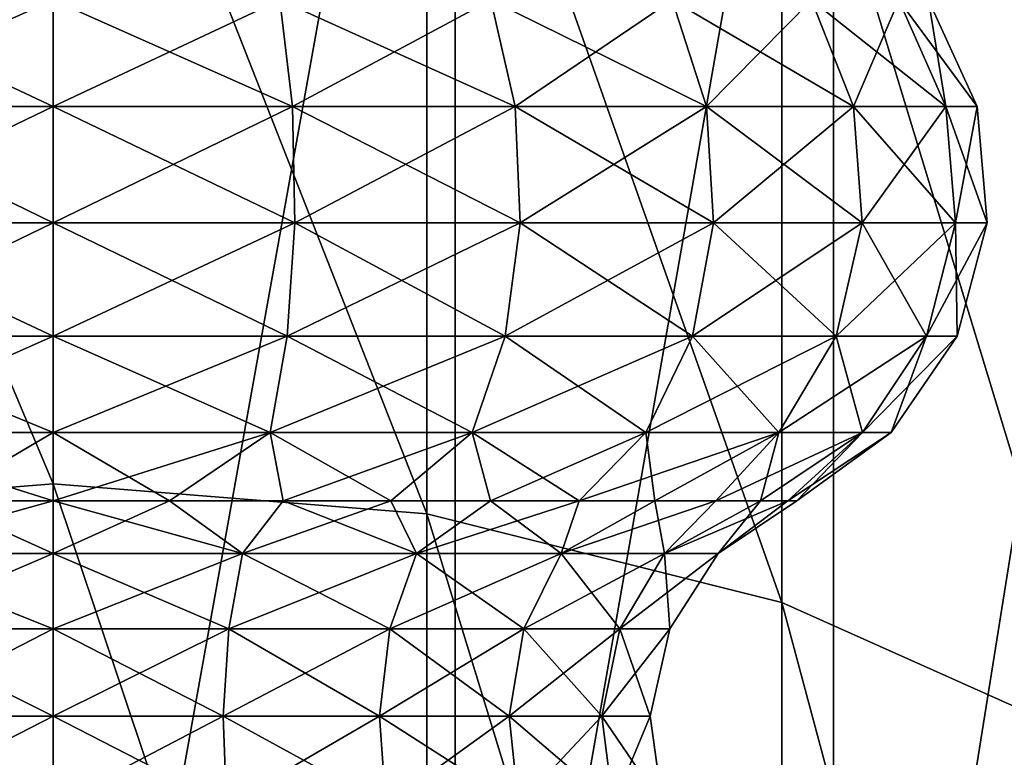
# Model space of a CAD drawing. Header units: millimetres. Extents: x -234 to 234, y -9 to 180.
# Tile 75 of 117: x -0.2 to 5.66, y 152.68 to 157.08. Entities that reach past the tile are written whole.
import ezdxf

# ---------------------------------------------------------------- set-up
doc = ezdxf.new("R2010")
doc.units = ezdxf.units.MM
doc.header["$LTSCALE"] = 106.095679
for name, color, linetype in [('32', 7, 'CONTINUOUS'), ('33', 7, 'CONTINUOUS'), ('34', 7, 'CONTINUOUS'), ('35', 7, 'CONTINUOUS'), ('47', 7, 'CONTINUOUS'), ('48', 7, 'CONTINUOUS'), ('49', 7, 'CONTINUOUS'), ('50', 7, 'CONTINUOUS')]:
    doc.layers.add(name, color=color, linetype=linetype)

msp = doc.modelspace()

# ---------------------------------------------------------------- linework, layer by layer
at = {"layer": '32', "color": 7, "linetype": 'CONTINUOUS', "true_color": 0xa2afbf}
for points in [[(0, 156.56, 5.5032), (-1.3494, 157.1938, 5.0362), (-1.4243, 156.56, 5.3157), (0, 156.56, 5.5032)], [(-1.3494, 157.1938, -5.0362), (0, 157.1938, -5.2138), (-1.4243, 156.56, -5.3157), (-1.3494, 157.1938, -5.0362)], [(-1.4243, 156.56, -5.3157), (0, 157.1938, -5.2138), (0, 156.56, -5.5032), (-1.4243, 156.56, -5.3157)], [(0, 157.1938, 5.2138), (-1.3494, 157.1938, 5.0362), (0, 156.56, 5.5032), (0, 157.1938, 5.2138)], [(0, 155.8658, 5.5624), (-1.4243, 156.56, 5.3157), (-1.4396, 155.8658, 5.3728), (0, 155.8658, 5.5624)], [(-1.4243, 156.56, -5.3157), (0, 156.56, -5.5032), (-1.4396, 155.8658, -5.3728), (-1.4243, 156.56, -5.3157)], [(-1.4396, 155.8658, -5.3728), (0, 156.56, -5.5032), (0, 155.8658, -5.5624), (-1.4396, 155.8658, -5.3728)], [(0, 156.56, 5.5032), (-1.4243, 156.56, 5.3157), (0, 155.8658, 5.5624), (0, 156.56, 5.5032)], [(0, 155.8658, 5.5624), (-1.4396, 155.8658, 5.3728), (0, 155.1922, 5.3845), (0, 155.8658, 5.5624)], [(0, 155.1922, 5.3845), (-1.4396, 155.8658, 5.3728), (-1.3936, 155.1922, 5.201), (0, 155.1922, 5.3845)], [(-1.4396, 155.8658, -5.3728), (0, 155.8658, -5.5624), (-1.3936, 155.1922, -5.201), (-1.4396, 155.8658, -5.3728)], [(-1.3936, 155.1922, -5.201), (0, 155.8658, -5.5624), (0, 155.1922, -5.3845), (-1.3936, 155.1922, -5.201)], [(0, 155.1922, 5.3845), (-1.3936, 155.1922, 5.201), (0, 154.6177, 4.9903), (0, 155.1922, 5.3845)], [(0, 154.6177, 4.9903), (-1.3936, 155.1922, 5.201), (-1.2916, 154.6177, 4.8202), (0, 154.6177, 4.9903)], [(-1.3936, 155.1922, -5.201), (0, 155.1922, -5.3845), (-1.2916, 154.6177, -4.8202), (-1.3936, 155.1922, -5.201)], [(-1.2916, 154.6177, -4.8202), (0, 155.1922, -5.3845), (0, 154.6177, -4.9903), (-1.2916, 154.6177, -4.8202)], [(0, 154.6177, 4.9903), (-1.2916, 154.6177, 4.8202), (0, 154.2112, 4.4295), (0, 154.6177, 4.9903)], [(0, 154.2112, 4.4295), (-1.2916, 154.6177, 4.8202), (-0.6929, 154.2112, 4.375), (0, 154.2112, 4.4295)], [(-1.2916, 154.6177, -4.8202), (0, 154.6177, -4.9903), (-0.6929, 154.2112, -4.375), (-1.2916, 154.6177, -4.8202)], [(-0.6929, 154.2112, -4.375), (0, 154.6177, -4.9903), (0, 154.2112, -4.4295), (-0.6929, 154.2112, -4.375)]]:
    msp.add_3dface(points, dxfattribs=at)
at = {"layer": '33', "color": 7, "linetype": 'CONTINUOUS', "true_color": 0xa2afbf}
for points in [[(0, 153.896, 4.0015), (-0.6929, 154.2112, 4.375), (-1.1273, 153.896, 3.8394), (0, 153.896, 4.0015)], [(-0.6929, 154.2112, -4.375), (0, 154.2112, -4.4295), (-1.1273, 153.896, -3.8394), (-0.6929, 154.2112, -4.375)], [(-1.1273, 153.896, -3.8394), (0, 154.2112, -4.4295), (0, 153.896, -4.0015), (-1.1273, 153.896, -3.8394)], [(0, 154.2112, 4.4295), (-0.6929, 154.2112, 4.375), (0, 153.896, 4.0015), (0, 154.2112, 4.4295)], [(0, 153.896, 4.0015), (-1.1273, 153.896, 3.8394), (0, 153.4488, 3.7092), (0, 153.896, 4.0015)], [(0, 153.4488, 3.7092), (-1.1273, 153.896, 3.8394), (-1.045, 153.4488, 3.5589), (0, 153.4488, 3.7092)], [(-1.1273, 153.896, -3.8394), (0, 153.896, -4.0015), (-1.045, 153.4488, -3.5589), (-1.1273, 153.896, -3.8394)], [(-1.045, 153.4488, -3.5589), (0, 153.896, -4.0015), (0, 153.4488, -3.7092), (-1.045, 153.4488, -3.5589)], [(0, 153.4488, 3.7092), (-1.045, 153.4488, 3.5589), (0, 152.9275, 3.5922), (0, 153.4488, 3.7092)], [(0, 152.9275, 3.5922), (-1.045, 153.4488, 3.5589), (-1.012, 152.9275, 3.4467), (0, 152.9275, 3.5922)], [(-1.045, 153.4488, -3.5589), (0, 153.4488, -3.7092), (-1.012, 152.9275, -3.4467), (-1.045, 153.4488, -3.5589)], [(-1.012, 152.9275, -3.4467), (0, 153.4488, -3.7092), (0, 152.9275, -3.5922), (-1.012, 152.9275, -3.4467)], [(0, 152.3983, 3.6653), (-1.012, 152.9275, 3.4467), (-1.0326, 152.3983, 3.5169), (0, 152.3983, 3.6653)], [(-1.012, 152.9275, -3.4467), (0, 152.9275, -3.5922), (-1.0326, 152.3983, -3.5169), (-1.012, 152.9275, -3.4467)], [(-1.0326, 152.3983, -3.5169), (0, 152.9275, -3.5922), (0, 152.3983, -3.6653), (-1.0326, 152.3983, -3.5169)], [(0, 152.9275, 3.5922), (-1.012, 152.9275, 3.4467), (0, 152.3983, 3.6653), (0, 152.9275, 3.5922)]]:
    msp.add_3dface(points, dxfattribs=at)
at = {"layer": '34', "color": 7, "linetype": 'CONTINUOUS', "true_color": 0xa2afbf}
for points in [[(0, 157.1938, 5.2138), (0, 156.56, 5.5032), (1.4243, 156.56, 5.3157), (0, 157.1938, 5.2138)], [(1.3494, 157.1938, 5.0362), (0, 157.1938, 5.2138), (1.4243, 156.56, 5.3157), (1.3494, 157.1938, 5.0362)], [(0, 156.56, -5.5032), (0, 157.1938, -5.2138), (1.3494, 157.1938, -5.0362), (0, 156.56, -5.5032)], [(0, 156.56, -5.5032), (1.3494, 157.1938, -5.0362), (1.4243, 156.56, -5.3157), (0, 156.56, -5.5032)], [(1.3494, 157.1938, -5.0362), (2.6069, 157.1938, -4.5153), (1.4243, 156.56, -5.3157), (1.3494, 157.1938, -5.0362)], [(2.6069, 157.1938, 4.5153), (1.3494, 157.1938, 5.0362), (2.7516, 156.56, 4.7659), (2.6069, 157.1938, 4.5153)], [(2.7516, 156.56, 4.7659), (1.3494, 157.1938, 5.0362), (1.4243, 156.56, 5.3157), (2.7516, 156.56, 4.7659)], [(1.4243, 156.56, -5.3157), (2.6069, 157.1938, -4.5153), (2.7516, 156.56, -4.7659), (1.4243, 156.56, -5.3157)], [(2.6069, 157.1938, -4.5153), (3.6867, 157.1938, -3.6867), (2.7516, 156.56, -4.7659), (2.6069, 157.1938, -4.5153)], [(3.6867, 157.1938, 3.6867), (2.6069, 157.1938, 4.5153), (3.8913, 156.56, 3.8913), (3.6867, 157.1938, 3.6867)], [(3.8913, 156.56, 3.8913), (2.6069, 157.1938, 4.5153), (2.7516, 156.56, 4.7659), (3.8913, 156.56, 3.8913)], [(2.7516, 156.56, -4.7659), (3.6867, 157.1938, -3.6867), (3.8913, 156.56, -3.8913), (2.7516, 156.56, -4.7659)], [(3.6867, 157.1938, -3.6867), (4.5153, 157.1938, -2.6069), (3.8913, 156.56, -3.8913), (3.6867, 157.1938, -3.6867)], [(4.5153, 157.1938, 2.6069), (3.6867, 157.1938, 3.6867), (4.7659, 156.56, 2.7516), (4.5153, 157.1938, 2.6069)], [(4.7659, 156.56, 2.7516), (3.6867, 157.1938, 3.6867), (3.8913, 156.56, 3.8913), (4.7659, 156.56, 2.7516)], [(3.8913, 156.56, -3.8913), (4.5153, 157.1938, -2.6069), (4.7659, 156.56, -2.7516), (3.8913, 156.56, -3.8913)], [(4.5153, 157.1938, -2.6069), (5.0362, 157.1938, -1.3494), (4.7659, 156.56, -2.7516), (4.5153, 157.1938, -2.6069)], [(5.0362, 157.1938, 1.3494), (4.5153, 157.1938, 2.6069), (5.3157, 156.56, 1.4243), (5.0362, 157.1938, 1.3494)], [(5.3157, 156.56, 1.4243), (4.5153, 157.1938, 2.6069), (4.7659, 156.56, 2.7516), (5.3157, 156.56, 1.4243)], [(4.7659, 156.56, -2.7516), (5.0362, 157.1938, -1.3494), (5.3157, 156.56, -1.4243), (4.7659, 156.56, -2.7516)], [(5.0362, 157.1938, -1.3494), (5.2138, 157.1938), (5.3157, 156.56, -1.4243), (5.0362, 157.1938, -1.3494)], [(5.2138, 157.1938), (5.0362, 157.1938, 1.3494), (5.5032, 156.56), (5.2138, 157.1938)], [(5.5032, 156.56), (5.0362, 157.1938, 1.3494), (5.3157, 156.56, 1.4243), (5.5032, 156.56)], [(5.3157, 156.56, -1.4243), (5.2138, 157.1938), (5.5032, 156.56), (5.3157, 156.56, -1.4243)], [(0, 156.56, 5.5032), (0, 155.8658, 5.5624), (1.4396, 155.8658, 5.3728), (0, 156.56, 5.5032)], [(1.4243, 156.56, 5.3157), (0, 156.56, 5.5032), (1.4396, 155.8658, 5.3728), (1.4243, 156.56, 5.3157)], [(0, 155.8658, -5.5624), (0, 156.56, -5.5032), (1.4243, 156.56, -5.3157), (0, 155.8658, -5.5624)], [(0, 155.8658, -5.5624), (1.4243, 156.56, -5.3157), (1.4396, 155.8658, -5.3728), (0, 155.8658, -5.5624)], [(1.4243, 156.56, -5.3157), (2.7516, 156.56, -4.7659), (1.4396, 155.8658, -5.3728), (1.4243, 156.56, -5.3157)], [(2.7516, 156.56, 4.7659), (1.4243, 156.56, 5.3157), (2.7812, 155.8658, 4.8171), (2.7516, 156.56, 4.7659)], [(2.7812, 155.8658, 4.8171), (1.4243, 156.56, 5.3157), (1.4396, 155.8658, 5.3728), (2.7812, 155.8658, 4.8171)], [(1.4396, 155.8658, -5.3728), (2.7516, 156.56, -4.7659), (2.7812, 155.8658, -4.8171), (1.4396, 155.8658, -5.3728)], [(2.7516, 156.56, -4.7659), (3.8913, 156.56, -3.8913), (2.7812, 155.8658, -4.8171), (2.7516, 156.56, -4.7659)], [(3.8913, 156.56, 3.8913), (2.7516, 156.56, 4.7659), (3.9332, 155.8658, 3.9332), (3.8913, 156.56, 3.8913)], [(3.9332, 155.8658, 3.9332), (2.7516, 156.56, 4.7659), (2.7812, 155.8658, 4.8171), (3.9332, 155.8658, 3.9332)], [(2.7812, 155.8658, -4.8171), (3.8913, 156.56, -3.8913), (3.9332, 155.8658, -3.9332), (2.7812, 155.8658, -4.8171)], [(3.8913, 156.56, -3.8913), (4.7659, 156.56, -2.7516), (3.9332, 155.8658, -3.9332), (3.8913, 156.56, -3.8913)], [(4.7659, 156.56, 2.7516), (3.8913, 156.56, 3.8913), (4.8171, 155.8658, 2.7812), (4.7659, 156.56, 2.7516)], [(4.8171, 155.8658, 2.7812), (3.8913, 156.56, 3.8913), (3.9332, 155.8658, 3.9332), (4.8171, 155.8658, 2.7812)], [(3.9332, 155.8658, -3.9332), (4.7659, 156.56, -2.7516), (4.8171, 155.8658, -2.7812), (3.9332, 155.8658, -3.9332)], [(4.7659, 156.56, -2.7516), (5.3157, 156.56, -1.4243), (4.8171, 155.8658, -2.7812), (4.7659, 156.56, -2.7516)], [(5.3157, 156.56, 1.4243), (4.7659, 156.56, 2.7516), (5.3728, 155.8658, 1.4396), (5.3157, 156.56, 1.4243)], [(5.3728, 155.8658, 1.4396), (4.7659, 156.56, 2.7516), (4.8171, 155.8658, 2.7812), (5.3728, 155.8658, 1.4396)], [(4.8171, 155.8658, -2.7812), (5.3157, 156.56, -1.4243), (5.3728, 155.8658, -1.4396), (4.8171, 155.8658, -2.7812)], [(5.3157, 156.56, -1.4243), (5.5032, 156.56), (5.3728, 155.8658, -1.4396), (5.3157, 156.56, -1.4243)], [(5.5032, 156.56), (5.3157, 156.56, 1.4243), (5.5624, 155.8658), (5.5032, 156.56)], [(5.5624, 155.8658), (5.3157, 156.56, 1.4243), (5.3728, 155.8658, 1.4396), (5.5624, 155.8658)], [(5.3728, 155.8658, -1.4396), (5.5032, 156.56), (5.5624, 155.8658), (5.3728, 155.8658, -1.4396)], [(0, 155.8658, 5.5624), (0, 155.1922, 5.3845), (1.3936, 155.1922, 5.201), (0, 155.8658, 5.5624)], [(1.4396, 155.8658, 5.3728), (0, 155.8658, 5.5624), (1.3936, 155.1922, 5.201), (1.4396, 155.8658, 5.3728)], [(0, 155.1922, -5.3845), (0, 155.8658, -5.5624), (1.4396, 155.8658, -5.3728), (0, 155.1922, -5.3845)], [(0, 155.1922, -5.3845), (1.4396, 155.8658, -5.3728), (1.3936, 155.1922, -5.201), (0, 155.1922, -5.3845)], [(1.4396, 155.8658, -5.3728), (2.7812, 155.8658, -4.8171), (1.3936, 155.1922, -5.201), (1.4396, 155.8658, -5.3728)], [(1.3936, 155.1922, -5.201), (2.7812, 155.8658, -4.8171), (2.6922, 155.1922, -4.6631), (1.3936, 155.1922, -5.201)], [(2.6922, 155.1922, 4.6631), (1.4396, 155.8658, 5.3728), (1.3936, 155.1922, 5.201), (2.6922, 155.1922, 4.6631)], [(2.7812, 155.8658, 4.8171), (1.4396, 155.8658, 5.3728), (2.6922, 155.1922, 4.6631), (2.7812, 155.8658, 4.8171)], [(2.7812, 155.8658, -4.8171), (3.9332, 155.8658, -3.9332), (2.6922, 155.1922, -4.6631), (2.7812, 155.8658, -4.8171)], [(2.6922, 155.1922, -4.6631), (3.9332, 155.8658, -3.9332), (3.8074, 155.1922, -3.8074), (2.6922, 155.1922, -4.6631)], [(3.8074, 155.1922, 3.8074), (2.7812, 155.8658, 4.8171), (2.6922, 155.1922, 4.6631), (3.8074, 155.1922, 3.8074)], [(3.9332, 155.8658, 3.9332), (2.7812, 155.8658, 4.8171), (3.8074, 155.1922, 3.8074), (3.9332, 155.8658, 3.9332)], [(3.9332, 155.8658, -3.9332), (4.8171, 155.8658, -2.7812), (3.8074, 155.1922, -3.8074), (3.9332, 155.8658, -3.9332)], [(3.8074, 155.1922, -3.8074), (4.8171, 155.8658, -2.7812), (4.6631, 155.1922, -2.6922), (3.8074, 155.1922, -3.8074)], [(4.6631, 155.1922, 2.6922), (3.9332, 155.8658, 3.9332), (3.8074, 155.1922, 3.8074), (4.6631, 155.1922, 2.6922)], [(4.8171, 155.8658, 2.7812), (3.9332, 155.8658, 3.9332), (4.6631, 155.1922, 2.6922), (4.8171, 155.8658, 2.7812)], [(4.8171, 155.8658, -2.7812), (5.3728, 155.8658, -1.4396), (4.6631, 155.1922, -2.6922), (4.8171, 155.8658, -2.7812)], [(4.6631, 155.1922, -2.6922), (5.3728, 155.8658, -1.4396), (5.201, 155.1922, -1.3936), (4.6631, 155.1922, -2.6922)], [(5.201, 155.1922, 1.3936), (4.8171, 155.8658, 2.7812), (4.6631, 155.1922, 2.6922), (5.201, 155.1922, 1.3936)], [(5.3728, 155.8658, 1.4396), (4.8171, 155.8658, 2.7812), (5.201, 155.1922, 1.3936), (5.3728, 155.8658, 1.4396)], [(5.3728, 155.8658, -1.4396), (5.5624, 155.8658), (5.201, 155.1922, -1.3936), (5.3728, 155.8658, -1.4396)], [(5.201, 155.1922, -1.3936), (5.5624, 155.8658), (5.3845, 155.1922), (5.201, 155.1922, -1.3936)], [(5.3845, 155.1922), (5.3728, 155.8658, 1.4396), (5.201, 155.1922, 1.3936), (5.3845, 155.1922)], [(5.5624, 155.8658), (5.3728, 155.8658, 1.4396), (5.3845, 155.1922), (5.5624, 155.8658)], [(0, 155.1922, 5.3845), (0, 154.6177, 4.9903), (1.2916, 154.6177, 4.8202), (0, 155.1922, 5.3845)], [(1.3936, 155.1922, 5.201), (0, 155.1922, 5.3845), (1.2916, 154.6177, 4.8202), (1.3936, 155.1922, 5.201)], [(0, 154.6177, -4.9903), (0, 155.1922, -5.3845), (1.3936, 155.1922, -5.201), (0, 154.6177, -4.9903)], [(0, 154.6177, -4.9903), (1.3936, 155.1922, -5.201), (1.2916, 154.6177, -4.8202), (0, 154.6177, -4.9903)], [(1.3936, 155.1922, -5.201), (2.6922, 155.1922, -4.6631), (1.2916, 154.6177, -4.8202), (1.3936, 155.1922, -5.201)], [(1.2916, 154.6177, -4.8202), (2.6922, 155.1922, -4.6631), (2.4951, 154.6177, -4.3217), (1.2916, 154.6177, -4.8202)], [(2.4951, 154.6177, 4.3217), (1.3936, 155.1922, 5.201), (1.2916, 154.6177, 4.8202), (2.4951, 154.6177, 4.3217)], [(2.6922, 155.1922, 4.6631), (1.3936, 155.1922, 5.201), (2.4951, 154.6177, 4.3217), (2.6922, 155.1922, 4.6631)], [(2.6922, 155.1922, -4.6631), (3.8074, 155.1922, -3.8074), (2.4951, 154.6177, -4.3217), (2.6922, 155.1922, -4.6631)], [(2.4951, 154.6177, -4.3217), (3.8074, 155.1922, -3.8074), (3.5287, 154.6177, -3.5287), (2.4951, 154.6177, -4.3217)], [(3.5287, 154.6177, 3.5287), (2.6922, 155.1922, 4.6631), (2.4951, 154.6177, 4.3217), (3.5287, 154.6177, 3.5287)], [(3.8074, 155.1922, 3.8074), (2.6922, 155.1922, 4.6631), (3.5287, 154.6177, 3.5287), (3.8074, 155.1922, 3.8074)], [(3.8074, 155.1922, -3.8074), (4.6631, 155.1922, -2.6922), (3.5287, 154.6177, -3.5287), (3.8074, 155.1922, -3.8074)], [(3.5287, 154.6177, -3.5287), (4.6631, 155.1922, -2.6922), (4.3217, 154.6177, -2.4951), (3.5287, 154.6177, -3.5287)], [(4.3217, 154.6177, 2.4951), (3.8074, 155.1922, 3.8074), (3.5287, 154.6177, 3.5287), (4.3217, 154.6177, 2.4951)], [(4.6631, 155.1922, 2.6922), (3.8074, 155.1922, 3.8074), (4.3217, 154.6177, 2.4951), (4.6631, 155.1922, 2.6922)], [(4.6631, 155.1922, -2.6922), (5.201, 155.1922, -1.3936), (4.3217, 154.6177, -2.4951), (4.6631, 155.1922, -2.6922)], [(4.3217, 154.6177, -2.4951), (5.201, 155.1922, -1.3936), (4.8202, 154.6177, -1.2916), (4.3217, 154.6177, -2.4951)], [(4.8202, 154.6177, 1.2916), (4.6631, 155.1922, 2.6922), (4.3217, 154.6177, 2.4951), (4.8202, 154.6177, 1.2916)], [(5.201, 155.1922, 1.3936), (4.6631, 155.1922, 2.6922), (4.8202, 154.6177, 1.2916), (5.201, 155.1922, 1.3936)], [(5.201, 155.1922, -1.3936), (5.3845, 155.1922), (4.8202, 154.6177, -1.2916), (5.201, 155.1922, -1.3936)], [(4.8202, 154.6177, -1.2916), (5.3845, 155.1922), (4.9903, 154.6177), (4.8202, 154.6177, -1.2916)], [(4.9903, 154.6177), (5.201, 155.1922, 1.3936), (4.8202, 154.6177, 1.2916), (4.9903, 154.6177)], [(5.3845, 155.1922), (5.201, 155.1922, 1.3936), (4.9903, 154.6177), (5.3845, 155.1922)], [(0, 154.6177, 4.9903), (0, 154.2112, 4.4295), (0.6929, 154.2112, 4.375), (0, 154.6177, 4.9903)], [(1.2916, 154.6177, 4.8202), (0, 154.6177, 4.9903), (0.6929, 154.2112, 4.375), (1.2916, 154.6177, 4.8202)], [(0, 154.2112, -4.4295), (0, 154.6177, -4.9903), (1.2916, 154.6177, -4.8202), (0, 154.2112, -4.4295)], [(0, 154.2112, -4.4295), (1.2916, 154.6177, -4.8202), (0.6929, 154.2112, -4.375), (0, 154.2112, -4.4295)], [(0.6929, 154.2112, -4.375), (1.2916, 154.6177, -4.8202), (1.3688, 154.2112, -4.2127), (0.6929, 154.2112, -4.375)], [(1.3688, 154.2112, 4.2127), (1.2916, 154.6177, 4.8202), (0.6929, 154.2112, 4.375), (1.3688, 154.2112, 4.2127)], [(1.2916, 154.6177, -4.8202), (2.4951, 154.6177, -4.3217), (1.3688, 154.2112, -4.2127), (1.2916, 154.6177, -4.8202)], [(2.4951, 154.6177, 4.3217), (1.2916, 154.6177, 4.8202), (2.011, 154.2112, 3.9467), (2.4951, 154.6177, 4.3217)], [(2.011, 154.2112, 3.9467), (1.2916, 154.6177, 4.8202), (1.3688, 154.2112, 4.2127), (2.011, 154.2112, 3.9467)], [(1.3688, 154.2112, -4.2127), (2.4951, 154.6177, -4.3217), (2.011, 154.2112, -3.9467), (1.3688, 154.2112, -4.2127)], [(2.011, 154.2112, -3.9467), (2.4951, 154.6177, -4.3217), (2.6036, 154.2112, -3.5835), (2.011, 154.2112, -3.9467)], [(2.6036, 154.2112, 3.5835), (2.4951, 154.6177, 4.3217), (2.011, 154.2112, 3.9467), (2.6036, 154.2112, 3.5835)], [(2.4951, 154.6177, -4.3217), (3.5287, 154.6177, -3.5287), (2.6036, 154.2112, -3.5835), (2.4951, 154.6177, -4.3217)], [(3.5287, 154.6177, 3.5287), (2.4951, 154.6177, 4.3217), (3.1321, 154.2112, 3.1321), (3.5287, 154.6177, 3.5287)], [(3.1321, 154.2112, 3.1321), (2.4951, 154.6177, 4.3217), (2.6036, 154.2112, 3.5835), (3.1321, 154.2112, 3.1321)], [(2.6036, 154.2112, -3.5835), (3.5287, 154.6177, -3.5287), (3.1321, 154.2112, -3.1321), (2.6036, 154.2112, -3.5835)], [(3.5287, 154.6177, -3.5287), (4.3217, 154.6177, -2.4951), (3.1321, 154.2112, -3.1321), (3.5287, 154.6177, -3.5287)], [(3.1321, 154.2112, -3.1321), (4.3217, 154.6177, -2.4951), (3.5835, 154.2112, -2.6036), (3.1321, 154.2112, -3.1321)], [(3.5835, 154.2112, 2.6036), (3.5287, 154.6177, 3.5287), (3.1321, 154.2112, 3.1321), (3.5835, 154.2112, 2.6036)], [(4.3217, 154.6177, 2.4951), (3.5287, 154.6177, 3.5287), (3.5835, 154.2112, 2.6036), (4.3217, 154.6177, 2.4951)], [(3.5835, 154.2112, -2.6036), (4.3217, 154.6177, -2.4951), (3.9467, 154.2112, -2.011), (3.5835, 154.2112, -2.6036)], [(3.9467, 154.2112, 2.011), (4.3217, 154.6177, 2.4951), (3.5835, 154.2112, 2.6036), (3.9467, 154.2112, 2.011)], [(4.3217, 154.6177, -2.4951), (4.8202, 154.6177, -1.2916), (3.9467, 154.2112, -2.011), (4.3217, 154.6177, -2.4951)], [(3.9467, 154.2112, -2.011), (4.8202, 154.6177, -1.2916), (4.2127, 154.2112, -1.3688), (3.9467, 154.2112, -2.011)], [(4.2127, 154.2112, 1.3688), (4.3217, 154.6177, 2.4951), (3.9467, 154.2112, 2.011), (4.2127, 154.2112, 1.3688)], [(4.2127, 154.2112, -1.3688), (4.8202, 154.6177, -1.2916), (4.375, 154.2112, -0.6929), (4.2127, 154.2112, -1.3688)], [(4.8202, 154.6177, 1.2916), (4.3217, 154.6177, 2.4951), (4.2127, 154.2112, 1.3688), (4.8202, 154.6177, 1.2916)], [(4.375, 154.2112, 0.6929), (4.8202, 154.6177, 1.2916), (4.2127, 154.2112, 1.3688), (4.375, 154.2112, 0.6929)], [(4.8202, 154.6177, -1.2916), (4.9903, 154.6177), (4.375, 154.2112, -0.6929), (4.8202, 154.6177, -1.2916)], [(4.375, 154.2112, -0.6929), (4.9903, 154.6177), (4.4295, 154.2112), (4.375, 154.2112, -0.6929)], [(4.4295, 154.2112), (4.8202, 154.6177, 1.2916), (4.375, 154.2112, 0.6929), (4.4295, 154.2112)], [(4.9903, 154.6177), (4.8202, 154.6177, 1.2916), (4.4295, 154.2112), (4.9903, 154.6177)]]:
    msp.add_3dface(points, dxfattribs=at)
at = {"layer": '35', "color": 7, "linetype": 'CONTINUOUS', "true_color": 0xa2afbf}
for points in [[(0, 154.2112, 4.4295), (0, 153.896, 4.0015), (1.1273, 153.896, 3.8394), (0, 154.2112, 4.4295)], [(0.6929, 154.2112, 4.375), (0, 154.2112, 4.4295), (1.1273, 153.896, 3.8394), (0.6929, 154.2112, 4.375)], [(0, 153.896, -4.0015), (0, 154.2112, -4.4295), (0.6929, 154.2112, -4.375), (0, 153.896, -4.0015)], [(0, 153.896, -4.0015), (0.6929, 154.2112, -4.375), (1.1273, 153.896, -3.8394), (0, 153.896, -4.0015)], [(0.6929, 154.2112, -4.375), (1.3688, 154.2112, -4.2127), (1.1273, 153.896, -3.8394), (0.6929, 154.2112, -4.375)], [(1.3688, 154.2112, 4.2127), (0.6929, 154.2112, 4.375), (1.1273, 153.896, 3.8394), (1.3688, 154.2112, 4.2127)], [(1.3688, 154.2112, -4.2127), (2.011, 154.2112, -3.9467), (1.1273, 153.896, -3.8394), (1.3688, 154.2112, -4.2127)], [(1.1273, 153.896, -3.8394), (2.011, 154.2112, -3.9467), (2.1634, 153.896, -3.3662), (1.1273, 153.896, -3.8394)], [(2.1634, 153.896, 3.3662), (1.3688, 154.2112, 4.2127), (1.1273, 153.896, 3.8394), (2.1634, 153.896, 3.3662)], [(2.011, 154.2112, 3.9467), (1.3688, 154.2112, 4.2127), (2.1634, 153.896, 3.3662), (2.011, 154.2112, 3.9467)], [(2.011, 154.2112, -3.9467), (2.6036, 154.2112, -3.5835), (2.1634, 153.896, -3.3662), (2.011, 154.2112, -3.9467)], [(2.6036, 154.2112, 3.5835), (2.011, 154.2112, 3.9467), (2.1634, 153.896, 3.3662), (2.6036, 154.2112, 3.5835)], [(2.6036, 154.2112, -3.5835), (3.1321, 154.2112, -3.1321), (2.1634, 153.896, -3.3662), (2.6036, 154.2112, -3.5835)], [(2.1634, 153.896, -3.3662), (3.1321, 154.2112, -3.1321), (3.0241, 153.896, -2.6204), (2.1634, 153.896, -3.3662)], [(3.0241, 153.896, 2.6204), (2.6036, 154.2112, 3.5835), (2.1634, 153.896, 3.3662), (3.0241, 153.896, 2.6204)], [(3.1321, 154.2112, 3.1321), (2.6036, 154.2112, 3.5835), (3.0241, 153.896, 2.6204), (3.1321, 154.2112, 3.1321)], [(3.1321, 154.2112, -3.1321), (3.5835, 154.2112, -2.6036), (3.0241, 153.896, -2.6204), (3.1321, 154.2112, -3.1321)], [(3.5835, 154.2112, -2.6036), (3.9467, 154.2112, -2.011), (3.0241, 153.896, -2.6204), (3.5835, 154.2112, -2.6036)], [(3.0241, 153.896, -2.6204), (3.9467, 154.2112, -2.011), (3.6399, 153.896, -1.6623), (3.0241, 153.896, -2.6204)], [(3.5835, 154.2112, 2.6036), (3.1321, 154.2112, 3.1321), (3.0241, 153.896, 2.6204), (3.5835, 154.2112, 2.6036)], [(3.6399, 153.896, 1.6623), (3.5835, 154.2112, 2.6036), (3.0241, 153.896, 2.6204), (3.6399, 153.896, 1.6623)], [(3.9467, 154.2112, 2.011), (3.5835, 154.2112, 2.6036), (3.6399, 153.896, 1.6623), (3.9467, 154.2112, 2.011)], [(3.9467, 154.2112, -2.011), (4.2127, 154.2112, -1.3688), (3.6399, 153.896, -1.6623), (3.9467, 154.2112, -2.011)], [(4.2127, 154.2112, -1.3688), (4.375, 154.2112, -0.6929), (3.6399, 153.896, -1.6623), (4.2127, 154.2112, -1.3688)], [(3.6399, 153.896, -1.6623), (4.375, 154.2112, -0.6929), (3.9607, 153.896, -0.5695), (3.6399, 153.896, -1.6623)], [(4.2127, 154.2112, 1.3688), (3.9467, 154.2112, 2.011), (3.6399, 153.896, 1.6623), (4.2127, 154.2112, 1.3688)], [(3.9607, 153.896, 0.5695), (4.2127, 154.2112, 1.3688), (3.6399, 153.896, 1.6623), (3.9607, 153.896, 0.5695)], [(4.375, 154.2112, -0.6929), (4.4295, 154.2112), (3.9607, 153.896, -0.5695), (4.375, 154.2112, -0.6929)], [(4.4295, 154.2112), (4.375, 154.2112, 0.6929), (3.9607, 153.896, 0.5695), (4.4295, 154.2112)], [(3.9607, 153.896, -0.5695), (4.4295, 154.2112), (3.9607, 153.896, 0.5695), (3.9607, 153.896, -0.5695)], [(4.375, 154.2112, 0.6929), (4.2127, 154.2112, 1.3688), (3.9607, 153.896, 0.5695), (4.375, 154.2112, 0.6929)], [(0, 153.896, 4.0015), (0, 153.4488, 3.7092), (1.045, 153.4488, 3.5589), (0, 153.896, 4.0015)], [(1.1273, 153.896, 3.8394), (0, 153.896, 4.0015), (1.045, 153.4488, 3.5589), (1.1273, 153.896, 3.8394)], [(0, 153.4488, -3.7092), (0, 153.896, -4.0015), (1.1273, 153.896, -3.8394), (0, 153.4488, -3.7092)], [(0, 153.4488, -3.7092), (1.1273, 153.896, -3.8394), (1.045, 153.4488, -3.5589), (0, 153.4488, -3.7092)], [(1.1273, 153.896, -3.8394), (2.1634, 153.896, -3.3662), (1.045, 153.4488, -3.5589), (1.1273, 153.896, -3.8394)], [(1.045, 153.4488, -3.5589), (2.1634, 153.896, -3.3662), (2.0053, 153.4488, -3.1204), (1.045, 153.4488, -3.5589)], [(2.0053, 153.4488, 3.1204), (1.1273, 153.896, 3.8394), (1.045, 153.4488, 3.5589), (2.0053, 153.4488, 3.1204)], [(2.1634, 153.896, 3.3662), (1.1273, 153.896, 3.8394), (2.0053, 153.4488, 3.1204), (2.1634, 153.896, 3.3662)], [(2.1634, 153.896, -3.3662), (3.0241, 153.896, -2.6204), (2.0053, 153.4488, -3.1204), (2.1634, 153.896, -3.3662)], [(2.0053, 153.4488, -3.1204), (3.0241, 153.896, -2.6204), (2.8032, 153.4488, -2.429), (2.0053, 153.4488, -3.1204)], [(2.8032, 153.4488, 2.429), (2.1634, 153.896, 3.3662), (2.0053, 153.4488, 3.1204), (2.8032, 153.4488, 2.429)], [(3.0241, 153.896, 2.6204), (2.1634, 153.896, 3.3662), (2.8032, 153.4488, 2.429), (3.0241, 153.896, 2.6204)], [(3.0241, 153.896, -2.6204), (3.6399, 153.896, -1.6623), (2.8032, 153.4488, -2.429), (3.0241, 153.896, -2.6204)], [(2.8032, 153.4488, -2.429), (3.6399, 153.896, -1.6623), (3.374, 153.4488, -1.5409), (2.8032, 153.4488, -2.429)], [(3.374, 153.4488, 1.5409), (3.0241, 153.896, 2.6204), (2.8032, 153.4488, 2.429), (3.374, 153.4488, 1.5409)], [(3.6399, 153.896, 1.6623), (3.0241, 153.896, 2.6204), (3.374, 153.4488, 1.5409), (3.6399, 153.896, 1.6623)], [(3.6399, 153.896, -1.6623), (3.9607, 153.896, -0.5695), (3.374, 153.4488, -1.5409), (3.6399, 153.896, -1.6623)], [(3.374, 153.4488, -1.5409), (3.9607, 153.896, -0.5695), (3.6714, 153.4488, -0.5279), (3.374, 153.4488, -1.5409)], [(3.6714, 153.4488, 0.5279), (3.6399, 153.896, 1.6623), (3.374, 153.4488, 1.5409), (3.6714, 153.4488, 0.5279)], [(3.9607, 153.896, 0.5695), (3.6399, 153.896, 1.6623), (3.6714, 153.4488, 0.5279), (3.9607, 153.896, 0.5695)], [(3.9607, 153.896, -0.5695), (3.9607, 153.896, 0.5695), (3.6714, 153.4488, -0.5279), (3.9607, 153.896, -0.5695)], [(3.6714, 153.4488, -0.5279), (3.9607, 153.896, 0.5695), (3.6714, 153.4488, 0.5279), (3.6714, 153.4488, -0.5279)], [(0, 153.4488, 3.7092), (0, 152.9275, 3.5922), (1.012, 152.9275, 3.4467), (0, 153.4488, 3.7092)], [(1.045, 153.4488, 3.5589), (0, 153.4488, 3.7092), (1.012, 152.9275, 3.4467), (1.045, 153.4488, 3.5589)], [(0, 152.9275, -3.5922), (0, 153.4488, -3.7092), (1.045, 153.4488, -3.5589), (0, 152.9275, -3.5922)], [(0, 152.9275, -3.5922), (1.045, 153.4488, -3.5589), (1.012, 152.9275, -3.4467), (0, 152.9275, -3.5922)], [(1.045, 153.4488, -3.5589), (2.0053, 153.4488, -3.1204), (1.012, 152.9275, -3.4467), (1.045, 153.4488, -3.5589)], [(1.012, 152.9275, -3.4467), (2.0053, 153.4488, -3.1204), (1.9421, 152.9275, -3.022), (1.012, 152.9275, -3.4467)], [(1.9421, 152.9275, 3.022), (1.045, 153.4488, 3.5589), (1.012, 152.9275, 3.4467), (1.9421, 152.9275, 3.022)], [(2.0053, 153.4488, 3.1204), (1.045, 153.4488, 3.5589), (1.9421, 152.9275, 3.022), (2.0053, 153.4488, 3.1204)], [(2.0053, 153.4488, -3.1204), (2.8032, 153.4488, -2.429), (1.9421, 152.9275, -3.022), (2.0053, 153.4488, -3.1204)], [(1.9421, 152.9275, -3.022), (2.8032, 153.4488, -2.429), (2.7148, 152.9275, -2.3524), (1.9421, 152.9275, -3.022)], [(2.7148, 152.9275, 2.3524), (2.0053, 153.4488, 3.1204), (1.9421, 152.9275, 3.022), (2.7148, 152.9275, 2.3524)], [(2.8032, 153.4488, 2.429), (2.0053, 153.4488, 3.1204), (2.7148, 152.9275, 2.3524), (2.8032, 153.4488, 2.429)], [(2.8032, 153.4488, -2.429), (3.374, 153.4488, -1.5409), (2.7148, 152.9275, -2.3524), (2.8032, 153.4488, -2.429)], [(2.7148, 152.9275, -2.3524), (3.374, 153.4488, -1.5409), (3.2676, 152.9275, -1.4923), (2.7148, 152.9275, -2.3524)], [(3.2676, 152.9275, 1.4923), (2.8032, 153.4488, 2.429), (2.7148, 152.9275, 2.3524), (3.2676, 152.9275, 1.4923)], [(3.374, 153.4488, 1.5409), (2.8032, 153.4488, 2.429), (3.2676, 152.9275, 1.4923), (3.374, 153.4488, 1.5409)], [(3.374, 153.4488, -1.5409), (3.6714, 153.4488, -0.5279), (3.2676, 152.9275, -1.4923), (3.374, 153.4488, -1.5409)], [(3.2676, 152.9275, -1.4923), (3.6714, 153.4488, -0.5279), (3.5556, 152.9275, -0.5112), (3.2676, 152.9275, -1.4923)], [(3.5556, 152.9275, 0.5112), (3.374, 153.4488, 1.5409), (3.2676, 152.9275, 1.4923), (3.5556, 152.9275, 0.5112)], [(3.6714, 153.4488, 0.5279), (3.374, 153.4488, 1.5409), (3.5556, 152.9275, 0.5112), (3.6714, 153.4488, 0.5279)], [(3.6714, 153.4488, -0.5279), (3.6714, 153.4488, 0.5279), (3.5556, 152.9275, -0.5112), (3.6714, 153.4488, -0.5279)], [(3.5556, 152.9275, -0.5112), (3.6714, 153.4488, 0.5279), (3.5556, 152.9275, 0.5112), (3.5556, 152.9275, -0.5112)], [(0, 152.9275, 3.5922), (0, 152.3983, 3.6653), (1.0326, 152.3983, 3.5169), (0, 152.9275, 3.5922)], [(1.012, 152.9275, 3.4467), (0, 152.9275, 3.5922), (1.0326, 152.3983, 3.5169), (1.012, 152.9275, 3.4467)], [(0, 152.3983, -3.6653), (0, 152.9275, -3.5922), (1.012, 152.9275, -3.4467), (0, 152.3983, -3.6653)], [(0, 152.3983, -3.6653), (1.012, 152.9275, -3.4467), (1.0326, 152.3983, -3.5169), (0, 152.3983, -3.6653)], [(1.012, 152.9275, -3.4467), (1.9421, 152.9275, -3.022), (1.0326, 152.3983, -3.5169), (1.012, 152.9275, -3.4467)], [(1.9421, 152.9275, 3.022), (1.012, 152.9275, 3.4467), (1.9816, 152.3983, 3.0835), (1.9421, 152.9275, 3.022)], [(1.9816, 152.3983, 3.0835), (1.012, 152.9275, 3.4467), (1.0326, 152.3983, 3.5169), (1.9816, 152.3983, 3.0835)], [(1.0326, 152.3983, -3.5169), (1.9421, 152.9275, -3.022), (1.9816, 152.3983, -3.0835), (1.0326, 152.3983, -3.5169)], [(1.9421, 152.9275, -3.022), (2.7148, 152.9275, -2.3524), (1.9816, 152.3983, -3.0835), (1.9421, 152.9275, -3.022)], [(2.7148, 152.9275, 2.3524), (1.9421, 152.9275, 3.022), (2.7701, 152.3983, 2.4003), (2.7148, 152.9275, 2.3524)], [(2.7701, 152.3983, 2.4003), (1.9421, 152.9275, 3.022), (1.9816, 152.3983, 3.0835), (2.7701, 152.3983, 2.4003)], [(1.9816, 152.3983, -3.0835), (2.7148, 152.9275, -2.3524), (2.7701, 152.3983, -2.4003), (1.9816, 152.3983, -3.0835)], [(2.7148, 152.9275, -2.3524), (3.2676, 152.9275, -1.4923), (2.7701, 152.3983, -2.4003), (2.7148, 152.9275, -2.3524)], [(3.2676, 152.9275, 1.4923), (2.7148, 152.9275, 2.3524), (3.3341, 152.3983, 1.5226), (3.2676, 152.9275, 1.4923)], [(3.3341, 152.3983, 1.5226), (2.7148, 152.9275, 2.3524), (2.7701, 152.3983, 2.4003), (3.3341, 152.3983, 1.5226)], [(2.7701, 152.3983, -2.4003), (3.2676, 152.9275, -1.4923), (3.3341, 152.3983, -1.5226), (2.7701, 152.3983, -2.4003)], [(3.2676, 152.9275, -1.4923), (3.5556, 152.9275, -0.5112), (3.3341, 152.3983, -1.5226), (3.2676, 152.9275, -1.4923)], [(3.5556, 152.9275, 0.5112), (3.2676, 152.9275, 1.4923), (3.628, 152.3983, 0.5216), (3.5556, 152.9275, 0.5112)], [(3.628, 152.3983, 0.5216), (3.2676, 152.9275, 1.4923), (3.3341, 152.3983, 1.5226), (3.628, 152.3983, 0.5216)], [(3.3341, 152.3983, -1.5226), (3.5556, 152.9275, -0.5112), (3.628, 152.3983, -0.5216), (3.3341, 152.3983, -1.5226)], [(3.5556, 152.9275, -0.5112), (3.5556, 152.9275, 0.5112), (3.628, 152.3983, -0.5216), (3.5556, 152.9275, -0.5112)], [(3.628, 152.3983, -0.5216), (3.5556, 152.9275, 0.5112), (3.628, 152.3983, 0.5216), (3.628, 152.3983, -0.5216)]]:
    msp.add_3dface(points, dxfattribs=at)
at = {"layer": '47', "color": 7, "linetype": 'CONTINUOUS', "true_color": 0xa2afbf}
for points in [[(0, 148.2827, 68.1966), (-2.3932, 148.0336, 68.3463), (0, 161.857, 90.788), (0, 148.2827, 68.1966)], [(0, 161.857, 90.788), (-2.3932, 148.0336, 68.3463), (-2.3932, 161.6079, 90.9376), (0, 161.857, 90.788)]]:
    msp.add_3dface(points, dxfattribs=at)
at = {"layer": '48', "color": 7, "linetype": 'CONTINUOUS', "true_color": 0xa2afbf}
for points in [[(0, 148.2827, 68.1966), (0, 161.857, 90.788), (2.3932, 161.6079, 90.9376), (0, 148.2827, 68.1966)], [(2.3932, 148.0336, 68.3463), (0, 148.2827, 68.1966), (2.3932, 161.6079, 90.9376), (2.3932, 148.0336, 68.3463)], [(4.6472, 160.8751, 91.3779), (2.3932, 148.0336, 68.3463), (2.3932, 161.6079, 90.9376), (4.6472, 160.8751, 91.3779)], [(4.6472, 147.3009, 68.7866), (2.3932, 148.0336, 68.3463), (4.6472, 160.8751, 91.3779), (4.6472, 147.3009, 68.7866)], [(6.6312, 159.7013, 92.0832), (4.6472, 147.3009, 68.7866), (4.6472, 160.8751, 91.3779), (6.6312, 159.7013, 92.0832)], [(6.6312, 146.127, 69.4919), (4.6472, 147.3009, 68.7866), (6.6312, 159.7013, 92.0832), (6.6312, 146.127, 69.4919)]]:
    msp.add_3dface(points, dxfattribs=at)
at = {"layer": '49', "color": 7, "linetype": 'CONTINUOUS', "true_color": 0xa2afbf}
for points in [[(0, 159.8036, 147.505), (-2.2252, 159.5986, 147.3607), (0, 154.311, 154.0805), (0, 159.8036, 147.505)], [(0, 154.311, 154.0805), (-2.2252, 159.5986, 147.3607), (-2.2252, 154.1325, 153.9044), (0, 154.311, 154.0805)], [(0, 154.311, 154.0805), (-2.2252, 154.1325, 153.9044), (0, 147.8134, 159.6648), (0, 154.311, 154.0805)], [(0, 147.8134, 159.6648), (-2.2252, 154.1325, 153.9044), (-2.2252, 147.6662, 159.4618), (0, 147.8134, 159.6648)]]:
    msp.add_3dface(points, dxfattribs=at)
at = {"layer": '50', "color": 7, "linetype": 'CONTINUOUS', "true_color": 0xa2afbf}
for points in [[(0, 159.8036, 147.505), (0, 154.311, 154.0805), (2.2252, 154.1325, 153.9044), (0, 159.8036, 147.505)], [(0, 159.8036, 147.505), (2.2252, 154.1325, 153.9044), (2.2252, 159.5986, 147.3607), (0, 159.8036, 147.505)], [(2.2252, 154.1325, 153.9044), (4.3388, 153.6059, 153.3851), (2.2252, 159.5986, 147.3607), (2.2252, 154.1325, 153.9044)], [(2.2252, 159.5986, 147.3607), (4.3388, 153.6059, 153.3851), (4.3388, 158.9938, 146.9349), (2.2252, 159.5986, 147.3607)], [(4.3388, 153.6059, 153.3851), (6.2349, 152.7576, 152.5486), (4.3388, 158.9938, 146.9349), (4.3388, 153.6059, 153.3851)], [(4.3388, 158.9938, 146.9349), (6.2349, 152.7576, 152.5486), (6.2349, 158.0197, 146.2491), (4.3388, 158.9938, 146.9349)], [(0, 154.311, 154.0805), (0, 147.8134, 159.6648), (2.2252, 147.6662, 159.4618), (0, 154.311, 154.0805)], [(0, 154.311, 154.0805), (2.2252, 147.6662, 159.4618), (2.2252, 154.1325, 153.9044), (0, 154.311, 154.0805)], [(2.2252, 147.6662, 159.4618), (4.3388, 147.2319, 158.8631), (2.2252, 154.1325, 153.9044), (2.2252, 147.6662, 159.4618)], [(2.2252, 154.1325, 153.9044), (4.3388, 147.2319, 158.8631), (4.3388, 153.6059, 153.3851), (2.2252, 154.1325, 153.9044)], [(4.3388, 147.2319, 158.8631), (6.2349, 146.5325, 157.8987), (4.3388, 153.6059, 153.3851), (4.3388, 147.2319, 158.8631)], [(4.3388, 153.6059, 153.3851), (6.2349, 146.5325, 157.8987), (6.2349, 152.7576, 152.5486), (4.3388, 153.6059, 153.3851)]]:
    msp.add_3dface(points, dxfattribs=at)

doc.saveas('drawing.dxf')
